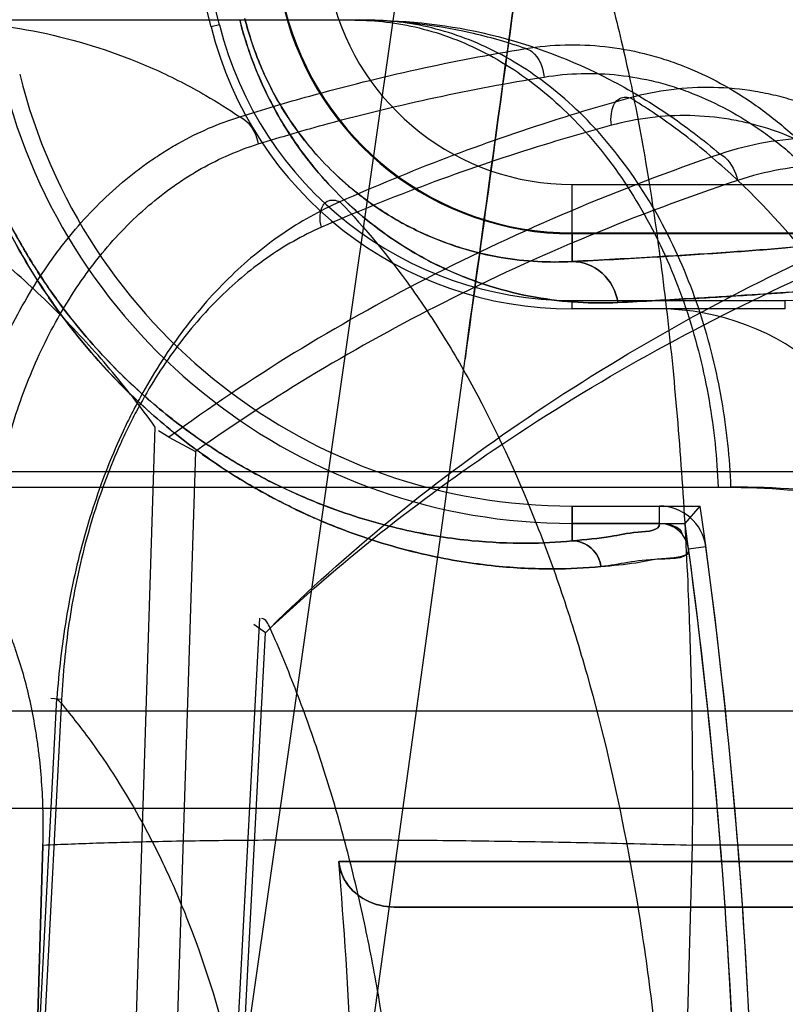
# Model space of a CAD drawing. Header units: millimetres. Extents: x 0 to 297, y 0 to 210.
# Tile 203 of 256: x 56.8437 to 56.8903, y 159.3941 to 159.454. Entities that reach past the tile are written whole.
import ezdxf

# ---------------------------------------------------------------- set-up
doc = ezdxf.new("R2010")
doc.units = ezdxf.units.MM
doc.header["$LTSCALE"] = 16.335
doc.layers.get('0').update_dxf_attribs({"linetype": 'CONTINUOUS'})
for name, color, linetype in [('AXES_REF', 7, 'CONTINUOUS'), ('INTFCLR_1', 7, 'CONTINUOUS'), ('INTFCLR_144815', 7, 'CONTINUOUS'), ('INTFCLR_72935', 7, 'CONTINUOUS')]:
    doc.layers.add(name, color=color, linetype=linetype)

msp = doc.modelspace()

# ---------------------------------------------------------------- linework, layer by layer
at = {"color": 7, "linetype": 'Continuous'}
for radius in [5.8174969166, 5.817, 5.7797484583]:
    msp.add_circle((57.454730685, 154.8339782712), radius, dxfattribs=at)
msp.add_arc((57.454730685, 154.8339782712), 5.76, 278.2771290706, 261.7228709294, dxfattribs=at)
at = {"layer": 'AXES_REF', "color": 9, "linetype": 'Continuous'}
msp.add_circle((57.454730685, 154.8339782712), 5.3067073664, dxfattribs=at)
at = {"layer": 'INTFCLR_1', "color": 9, "linetype": 'Continuous'}
for p, q in [((56.8773467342, 159.4392838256), (56.8773467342, 159.4439715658)), ((56.8773467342, 159.4439715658), (56.89569394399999, 159.4439715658)), ((56.89650047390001, 159.4409729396), (56.8773467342, 159.4409720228)), ((56.8773467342, 159.4222757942), (56.8773467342, 159.4243928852)), ((56.8826551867, 159.4233349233), (56.88265524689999, 159.4243928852)), ((56.8854879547, 159.4219140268), (56.8844393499, 159.4217736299)), ((56.86315158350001, 159.4027569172), (56.9041977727, 159.4027569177)), ((56.9995629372, 159.3999782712), (56.86652552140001, 159.3999782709))]:
    msp.add_line(p, q, dxfattribs=at)
at = {"layer": 'INTFCLR_1', "color": 6, "linetype": 'Continuous'}
for p, q in [((56.88265573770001, 159.4363928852), (56.8773467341, 159.4363928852)), ((56.8773467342, 159.4243928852), (56.8826552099, 159.4243928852)), ((56.8826552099, 159.4233349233), (56.8773467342, 159.4233349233))]:
    msp.add_line(p, q, dxfattribs=at)
at = {"layer": 'INTFCLR_1', "color": 9, "linetype": 'Continuous'}
for centre, radius, start, end in [((56.5425629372, 159.3759782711), 0.3626146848, 4.2349584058, 43.6101417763), ((56.8773467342, 159.459023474), 0.0150519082, 193.931376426, 269.9999999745), ((56.8773467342, 159.459023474), 0.0180514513, 193.9313763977, 269.9999999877)]:
    msp.add_arc(centre, radius, start, end, dxfattribs=at)
at = {"layer": 'INTFCLR_1', "color": 6, "linetype": 'Continuous'}
for centre, radius, start, end in [((56.5425629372, 159.3759782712), 0.3596172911, 10.8985890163, 42.7086480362), ((56.5425629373, 159.3759782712), 0.3222993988, 13.9313763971, 41.1654492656), ((56.8773467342, 159.459023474), 0.0226305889, 193.9313761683, 269.9999997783), ((56.8773467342, 159.459023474), 0.03568855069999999, 193.9313763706, 270.0000000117), ((56.8773467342, 159.459023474), 0.0346305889, 193.9313779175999, 269.9999996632), ((56.8826550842, 159.421534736), 0.0148581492, 7.6288236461, 89.997479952), ((56.8826550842, 159.421534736), 0.0028581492, 7.625926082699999, 89.99748966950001), ((56.8826550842, 159.421534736), 0.0018001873, 7.625933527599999, 89.99673971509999), ((56.5425629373, 159.3759782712), 0.3449299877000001, 356.0073324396, 7.6295171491), ((56.5425629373, 159.3759782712), 0.3459879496, 356.0148208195, 7.6295115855), ((56.5425629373, 159.3759782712), 0.3217051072, 0.5335911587, 4.7748100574)]:
    msp.add_arc(centre, radius, start, end, dxfattribs=at)
at = {"layer": 'INTFCLR_1', "color": 9, "linetype": 'Continuous'}
for points, knots in [([(56.88013714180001, 159.4367869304), (56.8793297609, 159.4367464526), (56.8776461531, 159.4367544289), (56.8750264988, 159.4370652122), (56.8727468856, 159.4376244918), (56.8708427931, 159.4382953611), (56.86932845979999, 159.4389529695), (56.86776734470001, 159.439775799), (56.8661654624, 159.44079279), (56.8645312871, 159.4420415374), (56.8628732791, 159.4435757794), (56.8615273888, 159.4451097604), (56.8604685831, 159.4465468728), (56.8596681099, 159.4477895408), (56.8589074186, 159.4491641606), (56.8582098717, 159.4506672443), (56.8575986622, 159.4522904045), (56.8572695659, 159.4534234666), (56.8571247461, 159.454007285)], [0, 0, 0, 0, 0.0779033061, 0.1618667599, 0.253680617, 0.3034199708, 0.3562896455, 0.4126322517, 0.4733102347, 0.5389302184, 0.6105590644, 0.6906636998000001, 0.7351564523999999, 0.7824908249, 0.8330084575, 0.8864378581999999, 0.9420335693, 1, 1, 1, 1]), ([(56.8773467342, 159.4392838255), (56.8766514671, 159.4392436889), (56.8752005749, 159.4392399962), (56.8729403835, 159.4394929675), (56.87097068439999, 159.4399637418), (56.8693243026, 159.4405340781), (56.8680134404, 159.4410953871), (56.8666621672, 159.4417998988), (56.8652741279, 159.4426729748), (56.86385782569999, 159.4437471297), (56.8624198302, 159.4450694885), (56.86097167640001, 159.4467115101), (56.8598339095, 159.4483584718), (56.8589806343, 159.4498953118), (56.85837579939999, 159.451195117), (56.8578461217, 159.4525991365), (56.857561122, 159.4535793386), (56.8574358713, 159.4540844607)], [0, 0, 0, 0, 0.07768818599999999, 0.1614676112, 0.253160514, 0.3029151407, 0.3557064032, 0.412084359, 0.4727394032, 0.5384152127, 0.6101056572, 0.6903102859, 0.7821708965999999, 0.8327536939, 0.8862709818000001, 0.9419457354, 1, 1, 1, 1]), ([(56.8773467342, 159.4222757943), (56.876435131, 159.4221835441), (56.8744014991, 159.4220772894), (56.871029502, 159.4222376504), (56.8670206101, 159.4228786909), (56.8633103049, 159.4239719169), (56.8605219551, 159.4251293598), (56.8587735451, 159.4259809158), (56.856873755, 159.4270085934), (56.85439054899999, 159.4285838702), (56.8519323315, 159.4305119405), (56.84991754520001, 159.4323768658), (56.848334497, 159.4340298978), (56.84674588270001, 159.4359199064), (56.8451700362, 159.4380842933), (56.8436436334, 159.4405541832), (56.842217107, 159.4433518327), (56.8409698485, 159.4464441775), (56.8403139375, 159.4486385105), (56.840033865, 159.4497677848)], [0, 0, 0, 0, 0.054551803, 0.1210381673, 0.2006278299, 0.2957140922, 0.3505402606, 0.3802099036, 0.4114671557, 0.4791025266, 0.5550208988, 0.5971000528, 0.6424803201, 0.6911977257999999, 0.7439878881, 0.8017400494, 0.8638847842, 0.9307288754, 1, 1, 1, 1]), ([(56.8791029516, 159.420709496), (56.878141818, 159.4206156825), (56.87599784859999, 159.4205142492), (56.87244539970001, 159.4206943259), (56.86822394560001, 159.4213813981), (56.8643189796, 159.4225413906), (56.8613855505, 159.4237656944), (56.8595460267, 159.424665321), (56.85754778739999, 159.4257507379), (56.8549352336, 159.4274131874), (56.8523502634, 159.429446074), (56.8502312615, 159.4314115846), (56.84856688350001, 159.4331530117), (56.84689639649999, 159.4351437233), (56.84523967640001, 159.4374226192), (56.84363472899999, 159.4400228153), (56.8421348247, 159.442967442), (56.84082309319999, 159.4462218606), (56.8401331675, 159.4485309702), (56.8398383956, 159.4497192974)], [0, 0, 0, 0, 0.0546088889, 0.1211683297, 0.2007950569, 0.2959181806, 0.3507413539, 0.380380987, 0.4116808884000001, 0.4792976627, 0.5552209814, 0.5972744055, 0.6426583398, 0.6913478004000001, 0.7441210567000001, 0.8018425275, 0.8639600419, 0.9307654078, 1, 1, 1, 1]), ([(56.8773467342, 159.4392838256), (56.87903340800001, 159.4393683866), (56.8821622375, 159.4395350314), (56.8864818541, 159.4398118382), (56.89006207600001, 159.4400775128), (56.8933180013, 159.4404222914), (56.8954136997, 159.4406331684), (56.89650047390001, 159.4409729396)], [0, 0, 0, 0, 0.2632756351, 0.4884106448, 0.6749428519, 0.8224893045, 1, 1, 1, 1]), ([(56.8773467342, 159.4392838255), (56.8779988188, 159.4392798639), (56.8793616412, 159.4387405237), (56.8800263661, 159.4374543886), (56.88013714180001, 159.4367869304)], [0, 0, 0, 0, 0.4907835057, 1, 1, 1, 1]), ([(56.899730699, 159.4385929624), (56.899144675, 159.4383325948), (56.8980223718, 159.4381815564), (56.8964222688, 159.4379468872), (56.8948795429, 159.4377819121), (56.8930836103, 159.4376115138), (56.8908727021, 159.4374323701), (56.8880339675, 159.4372318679), (56.8843878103, 159.4370084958), (56.8816661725, 159.4368635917), (56.8801371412, 159.4367869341)], [0, 0, 0, 0, 0.0976424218, 0.1690009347, 0.2472990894, 0.3335584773, 0.4437851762, 0.5850020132, 0.7668876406, 1, 1, 1, 1]), ([(56.8773467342, 159.4222757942), (56.87813013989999, 159.4223522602), (56.8795833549, 159.4224650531), (56.8810205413, 159.4228345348), (56.8827194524, 159.422873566), (56.8826552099, 159.4233349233)], [0, 0, 0, 0, 0.4333569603, 0.7435471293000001, 1, 1, 1, 1]), ([(56.8773467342, 159.4222757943), (56.8777634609, 159.4222744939), (56.8786280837, 159.4219470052), (56.8790479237, 159.4211269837), (56.8791029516, 159.420709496)], [0, 0, 0, 0, 0.4973921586, 1, 1, 1, 1]), ([(56.8844393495, 159.4217736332), (56.88452214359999, 159.4211555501), (56.88151443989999, 159.4212383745), (56.8802968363, 159.420826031), (56.87910295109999, 159.4207094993)], [0, 0, 0, 0, 0.3420450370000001, 1, 1, 1, 1])]:
    msp.add_open_spline(points, degree=3, knots=knots, dxfattribs=at)
at = {"layer": 'INTFCLR_1', "color": 6, "linetype": 'Continuous'}
msp.add_open_spline([(56.86652552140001, 159.3999782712), (56.8659411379, 159.3999782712), (56.86480973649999, 159.4002410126), (56.8635544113, 159.4013019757), (56.8631907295, 159.4022882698), (56.86315158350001, 159.4027569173)], degree=3, knots=[0, 0, 0, 0, 0.3693125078, 0.7027976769, 1, 1, 1, 1], dxfattribs=at)
at = {"layer": 'INTFCLR_144815', "color": 9, "linetype": 'Continuous'}
for p, q in [((56.8124543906, 159.0763019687), (56.92126124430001, 159.8370621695)), ((56.8648844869, 159.4539782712), (56.1564605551, 159.4539782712)), ((56.81628378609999, 159.0380882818), (56.8708303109, 159.4333639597)), ((56.84993622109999, 159.365287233), (56.8519811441, 159.4292036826)), ((56.8544316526, 159.4277153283), (56.8523954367, 159.3639782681)), ((56.0901686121, 159.4264903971), (56.9391960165, 159.4264903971)), ((56.1299911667, 159.4255483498), (56.8870145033, 159.4255483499)), ((56.8583182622, 159.4175617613), (56.8555777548, 159.365287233)), ((56.85592205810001, 159.363978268), (56.8586872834, 159.416679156)), ((56.8435570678, 159.3652872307), (56.8459971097, 159.4126799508)), ((56.8462777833, 159.4126171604), (56.8437712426, 159.3639782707)), ((56.8462777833, 159.4126171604), (56.84563560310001, 159.4126755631)), ((56.7555351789, 159.4119259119), (57.0666603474, 159.4119259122)), ((57.0606605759, 159.4059782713), (56.7195086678, 159.4059782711)), ((56.8846550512, 159.4037464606), (56.8841013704, 159.383684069)), ((56.9179590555, 159.40374646), (56.8846550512, 159.40374646))]:
    msp.add_line(p, q, dxfattribs=at)
at = {"layer": 'INTFCLR_144815', "color": 6, "linetype": 'Continuous'}
for p, q in [((56.8528183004, 159.4285790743), (56.8521716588, 159.428982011)), ((56.8528182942, 159.4285790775), (56.8544316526, 159.4277153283)), ((56.8586872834, 159.416679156), (56.8579867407, 159.4171838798)), ((56.8445592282, 159.3836840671), (56.8451491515, 159.4037468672)), ((56.8451491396, 159.4037464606), (56.8445592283, 159.3836840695))]:
    msp.add_line(p, q, dxfattribs=at)
at = {"layer": 'INTFCLR_144815', "color": 9, "linetype": 'Continuous'}
msp.add_arc((56.8690678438, 159.4239782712), 0.048, 89.9999999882, 176.9999999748, dxfattribs=at)
at = {"layer": 'INTFCLR_144815', "color": 7, "linetype": 'Continuous'}
for points, knots in [([(56.87083031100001, 159.4333639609), (56.87196893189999, 159.4416150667), (56.8742103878, 159.4578802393), (56.8775025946, 159.4818400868), (56.8806610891, 159.5048975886), (56.88371580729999, 159.5272697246), (56.8866963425, 159.5491749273), (56.8896163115, 159.5707182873), (56.892430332, 159.5915688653), (56.8951068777, 159.6114936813), (56.8976587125, 159.6305872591), (56.90010921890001, 159.6490274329), (56.9024601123, 159.6668334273), (56.9046654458, 159.6836609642), (56.9066885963, 159.6992262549), (56.9084830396, 159.7131575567), (56.9100704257, 159.7256011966), (56.9114480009, 159.7365110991), (56.9126626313, 159.7462362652), (56.9137297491, 159.7548785), (56.9146715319, 159.7625999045), (56.91549077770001, 159.7694041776), (56.9162196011, 159.7755371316), (56.9168675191, 159.7810661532), (56.9174480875, 159.7860971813), (56.91794624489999, 159.7904814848), (56.9183950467, 159.7944945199), (56.9188017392, 159.7981949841), (56.9191669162, 159.8015821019), (56.9194843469, 159.8045844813), (56.9197702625, 159.8073445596), (56.9200285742, 159.8098951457), (56.92025730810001, 159.8122097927), (56.9204597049, 159.8143100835), (56.9206404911, 159.816237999), (56.9208020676, 159.8180142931), (56.9209467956, 159.8196567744), (56.9210754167, 159.8211688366), (56.9211896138, 159.8225661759), (56.92128525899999, 159.8237864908), (56.921394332, 159.8252400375), (56.9215081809, 159.8268713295), (56.9216142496, 159.8285965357), (56.9216976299, 159.8301971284), (56.9217572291, 159.8316181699), (56.9217850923, 159.8329864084), (56.9218077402, 159.8342430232), (56.9216879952, 159.8354123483), (56.9218343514, 159.8371041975), (56.9212612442, 159.8370621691)], [0, 0, 0, 0, 0.06138757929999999, 0.1210085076, 0.1782451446, 0.2329101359, 0.2874228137, 0.3411758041, 0.3931381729, 0.4424864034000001, 0.4893422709, 0.5351105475, 0.5795866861, 0.6217126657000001, 0.6601913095, 0.6952690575, 0.7252356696, 0.7526450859, 0.7763143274, 0.7974677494, 0.8168227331, 0.8336433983, 0.8479779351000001, 0.8623411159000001, 0.8746715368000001, 0.8853030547, 0.8948616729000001, 0.9044322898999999, 0.9127399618, 0.9199696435, 0.9266833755, 0.9331907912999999, 0.9388638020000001, 0.9438255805, 0.9487417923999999, 0.9531350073, 0.9569710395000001, 0.9608938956, 0.9643192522, 0.9673038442, 0.9699153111, 0.9750619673, 0.9793567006, 0.9826508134, 0.9868840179, 0.9897998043, 0.9928459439, 0.9957648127, 1, 1, 1, 1]), ([(56.8982634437, 159.6351031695), (56.8982034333, 159.6346524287), (56.8980792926, 159.6337204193), (56.8979085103, 159.6324387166), (56.8977375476, 159.6311561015), (56.8975809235, 159.6299814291), (56.8974146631, 159.6287348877), (56.8972404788, 159.627429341), (56.8970420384, 159.6259425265), (56.8968257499, 159.62432265), (56.8965898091, 159.6225563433), (56.8963257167, 159.6205802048), (56.8960361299, 159.6184144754), (56.8957166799, 159.6160267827), (56.8953622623, 159.6133793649), (56.8949656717, 159.6104190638), (56.89452014, 159.607096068), (56.8940302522, 159.6034454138), (56.8934794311, 159.5993446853), (56.892865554, 159.5947794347), (56.89217583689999, 159.5896562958), (56.8914026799, 159.5839212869), (56.8905396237, 159.5775281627), (56.8895761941, 159.5704014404), (56.8884912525, 159.562388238), (56.88727517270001, 159.5534214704), (56.88592265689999, 159.5434664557), (56.8844224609, 159.5324443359), (56.88275383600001, 159.5202067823), (56.88088592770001, 159.5065345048), (56.8787914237, 159.4912355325), (56.8764249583, 159.4739876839), (56.8737428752, 159.4544859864), (56.8718407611, 159.4406838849), (56.87083031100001, 159.4333639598)], [0, 0, 0, 0, 0.0067002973, 0.0138545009, 0.0190528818, 0.0257668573, 0.0313165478, 0.0375834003, 0.0451746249, 0.0534191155, 0.0616642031, 0.0714324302, 0.08279650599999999, 0.09386036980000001, 0.1069287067, 0.1221543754, 0.1378702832, 0.1563313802, 0.176429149, 0.1988374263, 0.2242060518, 0.2525999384, 0.2841075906, 0.3192636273, 0.3585678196, 0.4032599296, 0.4525990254, 0.5066031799, 0.5671689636, 0.6345886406, 0.7099364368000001, 0.7947030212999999, 0.8911176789, 1, 1, 1, 1])]:
    msp.add_open_spline(points, degree=3, knots=knots, dxfattribs=at)
at = {"layer": 'INTFCLR_144815', "color": 6, "linetype": 'Continuous'}
for points, knots in [([(56.8690670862, 159.4719349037), (56.8683659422, 159.4719259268), (56.8669642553, 159.4718737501), (56.86477714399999, 159.4716880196), (56.8624061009, 159.4713650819), (56.8597458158, 159.4708462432), (56.856810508, 159.4700742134), (56.8536773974, 159.469008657), (56.8504796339, 159.467644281), (56.8473277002, 159.4660039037), (56.8442699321, 159.4641072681), (56.8413289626, 159.4619574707), (56.8384942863, 159.4595391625), (56.8358333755, 159.4568993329), (56.8333060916, 159.4539864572), (56.8309787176, 159.450865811), (56.82884899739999, 159.4475154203), (56.82697117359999, 159.4440262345), (56.8253350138, 159.4403966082), (56.8239459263, 159.4366382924), (56.8228266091, 159.4328476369), (56.8219867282, 159.4291695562), (56.8214072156, 159.4257732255), (56.8211410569, 159.4236213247), (56.8210363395, 159.4226112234)], [0, 0, 0, 0, 0.0278776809, 0.0557399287, 0.08723556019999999, 0.1229672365, 0.1634315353, 0.2078104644, 0.2544177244, 0.301516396, 0.3489413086, 0.3973369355, 0.4462084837, 0.4969436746, 0.5462080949, 0.5993974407, 0.6515652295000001, 0.7039026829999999, 0.756797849, 0.809722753, 0.8630778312, 0.9138226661, 0.9596261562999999, 1, 1, 1, 1]), ([(56.8519811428, 159.4292036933), (56.85110673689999, 159.4304122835), (56.84927544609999, 159.4327576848), (56.8462710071, 159.4360484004), (56.8429888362, 159.4391131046), (56.8393968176, 159.441950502), (56.8354619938, 159.444548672), (56.8326608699, 159.4460718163), (56.8312095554, 159.4467846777)], [0, 0, 0, 0, 0.1628298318, 0.3244460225, 0.485909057, 0.652460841, 0.8235038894, 1, 1, 1, 1]), ([(56.8673007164, 159.3686885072), (56.8673461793, 159.3702589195), (56.867385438, 159.3733932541), (56.867286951, 159.3780786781), (56.8670294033, 159.3827227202), (56.86661171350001, 159.387310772), (56.86603284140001, 159.3918300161), (56.8652906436, 159.3962716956), (56.8643831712, 159.4006218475), (56.8633065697, 159.4048744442), (56.86205624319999, 159.4090208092), (56.8606255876, 159.4130551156), (56.85954223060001, 159.4156768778), (56.8589688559, 159.4169635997)], [0, 0, 0, 0, 0.09544020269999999, 0.1903798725, 0.2846433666, 0.3779344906, 0.4701898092, 0.5613594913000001, 0.6514315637, 0.7400675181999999, 0.8277651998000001, 0.9144240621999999, 1, 1, 1, 1])]:
    msp.add_open_spline(points, degree=3, knots=knots, dxfattribs=at)
at = {"layer": 'INTFCLR_144815', "color": 9, "linetype": 'Continuous'}
for points, knots in [([(56.8308866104, 159.4264903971), (56.8310025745, 159.4293171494), (56.8316388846, 159.4350724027), (56.8338524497, 159.4435535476), (56.8374130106, 159.4516521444), (56.8422428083, 159.4588656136), (56.84811620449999, 159.4647469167), (56.8546870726, 159.4689816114), (56.8615350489, 159.4714450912), (56.86617991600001, 159.4719782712), (56.86840857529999, 159.4719782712)], [0, 0, 0, 0, 0.1308834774, 0.2668605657, 0.4040067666, 0.5382363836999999, 0.666176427, 0.7858622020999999, 0.8968959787, 1, 1, 1, 1]), ([(56.86840857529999, 159.4719782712), (56.8695003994, 159.4719782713), (56.872020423, 159.4710422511), (56.8739760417, 159.4687277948), (56.8752477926, 159.4667566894), (56.87622525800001, 159.4650055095), (56.8773908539, 159.4624514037), (56.87866567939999, 159.4589290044), (56.8796280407, 159.4556160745), (56.8803615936, 159.4526690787), (56.8811008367, 159.4493493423), (56.8819405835, 159.4448501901), (56.88263921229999, 159.4401068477), (56.8831355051, 159.4360367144), (56.8835981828, 159.4316517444), (56.8840675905, 159.4259292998), (56.8843858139, 159.4200537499), (56.8845556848, 159.4151783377), (56.88466688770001, 159.4101245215), (56.8846785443, 159.4063038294), (56.8846550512, 159.4037464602)], [0, 0, 0, 0, 0.0447683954, 0.1032005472, 0.1213211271, 0.1410891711, 0.1853432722, 0.2362765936, 0.2945595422, 0.3267150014, 0.3607913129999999, 0.4340002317, 0.5143214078, 0.5573399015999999, 0.6021191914, 0.6951105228, 0.7927308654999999, 0.8433596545, 0.8951349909, 1, 1, 1, 1]), ([(56.83755494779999, 159.4539782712), (56.8397607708, 159.4539782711), (56.8441725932, 159.4536096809), (56.8495251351, 159.4521028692), (56.8530746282, 159.4504940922), (56.8552756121, 159.449288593), (56.85644955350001, 159.4485493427), (56.8571215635, 159.448093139)], [0, 0, 0, 0, 0.3192772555, 0.6368899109, 0.7994070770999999, 0.8824353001, 1, 1, 1, 1]), ([(56.8641195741, 159.4539782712), (56.8647657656, 159.4539782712), (56.86608406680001, 159.4538995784), (56.8687869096, 159.4534103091), (56.8722300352, 159.4520941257), (56.8761018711, 159.4494388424), (56.8795585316, 159.4457596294), (56.8823976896, 159.4412537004), (56.88449040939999, 159.4361981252), (56.8857916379, 159.4309042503), (56.886165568, 159.4273140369), (56.8862338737, 159.4255483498)], [0, 0, 0, 0, 0.0489996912, 0.09985824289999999, 0.2078673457, 0.3255494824, 0.4528998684, 0.5879993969, 0.7272116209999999, 0.8660105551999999, 1, 1, 1, 1]), ([(56.8745126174, 159.4522512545), (56.8734067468, 159.4526329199), (56.8700125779, 159.4535981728), (56.8664724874, 159.4539782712), (56.8641195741, 159.4539782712)], [0, 0, 0, 0, 0.3320886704, 1, 1, 1, 1]), ([(56.88701450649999, 159.4255483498), (56.8869461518, 159.4273140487), (56.8865719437, 159.4309043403), (56.8852697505, 159.4361982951), (56.8831754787, 159.4412539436), (56.8803342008, 159.4457599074), (56.8768750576, 159.4494390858), (56.87300032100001, 159.4520942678), (56.8695553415, 159.4534103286), (56.867165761, 159.4538424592), (56.8658521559, 159.4539591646), (56.8652050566, 159.4539782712), (56.8648844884, 159.4539782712)], [0, 0, 0, 0, 0.1339492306, 0.2727111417, 0.4118952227, 0.5469808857, 0.6743350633, 0.7920383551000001, 0.9000813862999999, 0.9509592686, 0.9756993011, 1, 1, 1, 1]), ([(56.8648844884, 159.4539782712), (56.8674024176, 159.4539782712), (56.8725203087, 159.4533900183), (56.877973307, 159.4513178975), (56.8814152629, 159.4493935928), (56.88370303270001, 159.4479339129), (56.8853271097, 159.4466960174), (56.8863574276, 159.4458271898)], [0, 0, 0, 0, 0.3224796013, 0.6526157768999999, 0.7390842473, 0.8273898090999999, 1, 1, 1, 1]), ([(56.8571215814, 159.4480930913), (56.8585332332, 159.4485408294), (56.86425018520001, 159.4502391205), (56.87009006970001, 159.4515214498), (56.87451261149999, 159.4522511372)], [0, 0, 0, 0, 0.2483454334, 1, 1, 1, 1]), ([(56.87451261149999, 159.4522511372), (56.8746512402, 159.4522185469), (56.8752989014, 159.4518647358), (56.8755835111, 159.4510858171), (56.8756452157, 159.4505170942)], [0, 0, 0, 0, 0.1993201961, 1, 1, 1, 1]), ([(56.8745126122, 159.4522511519), (56.8760989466, 159.4525078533), (56.8785549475, 159.4525706), (56.8813469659, 159.4520694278), (56.882923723, 159.4516237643), (56.8852919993, 159.4507843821), (56.88754663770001, 159.4495482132), (56.8896011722, 159.4480061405), (56.8909650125, 159.4468577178), (56.89257512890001, 159.4452586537), (56.8940299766, 159.4434805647), (56.8951098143, 159.4419472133), (56.8966668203, 159.4394955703), (56.89794673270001, 159.4368354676), (56.8989466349, 159.434050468), (56.899551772, 159.4321132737), (56.9004094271, 159.4286263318), (56.9007832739, 159.4255517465), (56.900874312, 159.4234938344)], [0, 0, 0, 0, 0.1098685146, 0.1653265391, 0.1935295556, 0.2218009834, 0.3370645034, 0.3670847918, 0.397439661, 0.4588941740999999, 0.5219269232, 0.5542432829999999, 0.5870709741, 0.7204576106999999, 0.7546908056, 0.7893863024, 0.8591629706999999, 1, 1, 1, 1]), ([(56.8582541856, 159.4464422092), (56.85966612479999, 159.4468810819), (56.8653860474, 159.4485462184), (56.8712244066, 159.4498022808), (56.8756452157, 159.4505170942)], [0, 0, 0, 0, 0.2482161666, 1, 1, 1, 1]), ([(56.8756452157, 159.4505170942), (56.8771380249, 159.4507584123), (56.87944999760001, 159.4508162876), (56.8820786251, 159.4503441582), (56.8835643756, 159.4499241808), (56.8857981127, 159.4491336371), (56.887925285, 159.4479691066), (56.8898662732, 159.4465178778), (56.8911557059, 159.4454365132), (56.8926789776, 159.4439306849), (56.8940577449, 159.4422567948), (56.8950820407, 159.4408128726), (56.8965604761, 159.4385042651), (56.8977808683, 159.4359996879), (56.8987386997, 159.4333762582), (56.8993203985, 159.4315518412), (56.9001496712, 159.4282679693), (56.90052312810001, 159.4253709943), (56.9006239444, 159.423431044)], [0, 0, 0, 0, 0.1096189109, 0.1650089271, 0.1931906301, 0.2214485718, 0.3367240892, 0.3667609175, 0.3971372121, 0.4586431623, 0.5217283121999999, 0.5540726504, 0.5869294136, 0.7204219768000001, 0.7546742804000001, 0.7893855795, 0.8591827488, 1, 1, 1, 1]), ([(56.9083349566, 159.4205578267), (56.9082921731, 159.4227127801), (56.9079769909, 159.4259343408), (56.90715181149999, 159.4295946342), (56.9065541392, 159.4316260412), (56.9055555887, 159.4345384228), (56.90424851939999, 159.4373152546), (56.9026311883, 159.439858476), (56.9015051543, 159.4414417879), (56.8999793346, 159.4432646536), (56.8982815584, 159.444880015), (56.8968403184, 159.4460217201), (56.8946616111, 159.4475383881), (56.89225833, 159.4486979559), (56.8897507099, 159.4493979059), (56.8880748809, 159.4497390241), (56.8850983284, 159.4500188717), (56.8825211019, 159.4496933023), (56.880877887, 159.4492488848)], [0, 0, 0, 0, 0.1415064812, 0.2113104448, 0.2461202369, 0.280468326, 0.4134509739, 0.4460433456, 0.4782975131, 0.5409537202, 0.6017877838, 0.6317837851, 0.6615815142, 0.7760743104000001, 0.8042398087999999, 0.8324475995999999, 0.8882424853, 1, 1, 1, 1]), ([(56.8808778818, 159.4492488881), (56.8793601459, 159.4488286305), (56.8733628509, 159.4470480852), (56.8674967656, 159.4448229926), (56.8632236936, 159.4429124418)], [0, 0, 0, 0, 0.2517502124, 1, 1, 1, 1]), ([(56.8797452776, 159.4475748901), (56.879708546, 159.4478142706), (56.87969198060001, 159.4483656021), (56.8799816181, 159.449239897), (56.8806530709, 159.4493336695), (56.8808778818, 159.4492488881)], [0, 0, 0, 0, 0.3021343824, 0.7002561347, 1, 1, 1, 1]), ([(56.91356401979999, 159.3686885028), (56.913404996, 159.3711982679), (56.9131012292, 159.3749459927), (56.9125646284, 159.3798999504), (56.9119545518, 159.384714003), (56.9110511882, 159.3905605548), (56.9097344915, 159.3973605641), (56.9084423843, 159.4028439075), (56.9074335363, 159.4065739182), (56.906834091, 159.4086492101), (56.9059357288, 159.4116299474), (56.9045118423, 159.4159073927), (56.9024020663, 159.4213181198), (56.9004802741, 159.4255444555), (56.899050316, 159.4283404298), (56.89822272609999, 159.4298668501), (56.8970027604, 159.4320317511), (56.895119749, 159.4350767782), (56.89163691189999, 159.4398899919), (56.8882619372, 159.4435739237), (56.8851606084, 159.4462326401), (56.883267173, 159.447703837), (56.8818191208, 159.4486779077), (56.8808779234, 159.4492488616)], [0, 0, 0, 0, 0.0839822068, 0.1255314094, 0.166399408, 0.2460266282, 0.3230456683, 0.3976498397, 0.43409919, 0.4520761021, 0.4697861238, 0.5380636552, 0.6025619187, 0.6636457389, 0.6930137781, 0.7074212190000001, 0.7216279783, 0.7760004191, 0.8268564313, 0.9199491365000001, 0.9418203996, 0.9632373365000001, 1, 1, 1, 1]), ([(56.8391049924, 159.418917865), (56.83917799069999, 159.420567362), (56.8395013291, 159.423840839), (56.8403651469, 159.4278529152), (56.8413360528, 159.4309464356), (56.8424735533, 159.4338981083), (56.84387787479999, 159.4366890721), (56.8453481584, 159.438948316), (56.8462466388, 159.4401665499), (56.8476156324, 159.441875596), (56.8493857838, 159.4436811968), (56.8513585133, 159.4452042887), (56.852521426, 159.4459746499), (56.8542730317, 159.4470145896), (56.8558373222, 159.4476958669), (56.8571215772, 159.4480931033)], [0, 0, 0, 0, 0.136064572, 0.2704402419, 0.3373865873, 0.4030840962, 0.530994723, 0.593873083, 0.625029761, 0.6556978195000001, 0.774325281, 0.8321207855, 0.8608246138, 0.8892201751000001, 1, 1, 1, 1]), ([(56.8571215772, 159.4480931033), (56.8572534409, 159.4480394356), (56.8578304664, 159.4476543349), (56.858149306, 159.4469715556), (56.8582541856, 159.4464422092)], [0, 0, 0, 0, 0.2087479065, 1, 1, 1, 1]), ([(56.90579111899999, 159.4204950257), (56.9057299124, 159.4225323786), (56.9054038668, 159.4255758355), (56.9045970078, 159.4290315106), (56.9040180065, 159.4309489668), (56.903056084, 159.4336978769), (56.9018056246, 159.4363173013), (56.9002667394, 159.43871699), (56.8991967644, 159.4402103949), (56.8977491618, 159.4419291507), (56.8961418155, 159.443452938), (56.8947786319, 159.4445297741), (56.8927207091, 159.4459587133), (56.89045397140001, 159.4470529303), (56.8880894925, 159.447713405), (56.8865116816, 159.4480353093), (56.8837125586, 159.4482997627), (56.881289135, 159.4479937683), (56.8797452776, 159.4475748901)], [0, 0, 0, 0, 0.1417199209, 0.211646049, 0.2465180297, 0.2809284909, 0.4141483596, 0.4467938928, 0.4790964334, 0.5418307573, 0.6027188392, 0.6327299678, 0.6625316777, 0.7769212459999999, 0.8050295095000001, 0.8331654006, 0.8887756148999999, 1, 1, 1, 1]), ([(56.8797452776, 159.4475748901), (56.8782278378, 159.4471631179), (56.8722346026, 159.4454194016), (56.866367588, 159.443239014), (56.8620910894, 159.4413651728)], [0, 0, 0, 0, 0.2519199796, 1, 1, 1, 1]), ([(56.9168414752, 159.4156410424), (56.9167538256, 159.4179215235), (56.9163666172, 159.4213310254), (56.9154419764, 159.4252048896), (56.914779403, 159.4273656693), (56.9136719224, 159.4304854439), (56.9119999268, 159.4339459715), (56.9095647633, 159.437497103), (56.9075240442, 159.4398825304), (56.9052765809, 159.4419681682), (56.9032382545, 159.4434406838), (56.9015267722, 159.4444356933), (56.8997898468, 159.4452911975), (56.8975443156, 159.4461220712), (56.89521262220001, 159.4466138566), (56.8933300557, 159.4467907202), (56.8914494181, 159.446824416), (56.8890950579, 159.4465953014), (56.88725895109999, 159.4461283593), (56.8863574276, 159.4458271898)], [0, 0, 0, 0, 0.1377789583, 0.206061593, 0.2402336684, 0.2741707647, 0.4059257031, 0.4705534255, 0.5337519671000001, 0.5950390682, 0.6552457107, 0.6851158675, 0.7144741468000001, 0.7720589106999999, 0.8291580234, 0.8577649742, 0.886116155, 0.9426164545, 1, 1, 1, 1]), ([(56.8416176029, 159.4188550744), (56.841664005, 159.4204176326), (56.8419242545, 159.4235168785), (56.84268920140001, 159.4273186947), (56.8435678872, 159.4302474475), (56.8446053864, 159.4330376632), (56.8458982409, 159.4356756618), (56.847259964, 159.4378112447), (56.84809382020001, 159.4389618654), (56.8493650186, 159.4405754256), (56.8510144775, 159.4422797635), (56.85285718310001, 159.44371742), (56.8539445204, 159.4444442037), (56.85558368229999, 159.4454257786), (56.85704993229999, 159.4460680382), (56.8582541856, 159.4464422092)], [0, 0, 0, 0, 0.1369216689, 0.2717695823, 0.338828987, 0.4045662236, 0.532378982, 0.5951349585, 0.6262153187, 0.6568011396, 0.775053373, 0.8326460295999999, 0.861249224, 0.8895477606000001, 1, 1, 1, 1]), ([(56.8863574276, 159.4458271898), (56.8802257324, 159.4437287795), (56.8685623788, 159.4388157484), (56.8577537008, 159.4322092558), (56.8528183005, 159.4285790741)], [0, 0, 0, 0, 0.514044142, 1, 1, 1, 1]), ([(56.8863574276, 159.4458271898), (56.8864783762, 159.4457648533), (56.8869998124, 159.4453599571), (56.8873001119, 159.4447241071), (56.8874152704, 159.4442216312)], [0, 0, 0, 0, 0.2088302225, 1, 1, 1, 1]), ([(56.9164581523, 159.4155782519), (56.916342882, 159.4177485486), (56.9159335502, 159.4209893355), (56.9150152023, 159.4246682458), (56.9143658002, 159.4267187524), (56.9132870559, 159.4296771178), (56.91167630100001, 159.4329564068), (56.9093472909, 159.4363216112), (56.9074019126, 159.438579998), (56.90526654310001, 159.4405551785), (56.90333324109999, 159.4419499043), (56.90171190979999, 159.4428920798), (56.9000694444, 159.4437024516), (56.8979486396, 159.4444899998), (56.89574774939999, 159.444956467), (56.8939728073, 159.4451258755), (56.8922022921, 159.4451595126), (56.8899876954, 159.4449467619), (56.88826188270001, 159.4445056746), (56.8874152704, 159.4442216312)], [0, 0, 0, 0, 0.1383967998, 0.2069534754, 0.2412534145, 0.2753102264, 0.4074740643, 0.4722508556, 0.535550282, 0.5968850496, 0.6570763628, 0.6869117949, 0.7162142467, 0.7736285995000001, 0.8304669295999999, 0.8589069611, 0.8870712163, 0.9431353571, 1, 1, 1, 1]), ([(56.8874152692, 159.4442216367), (56.8812896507, 159.4421662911), (56.8698492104, 159.4374494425), (56.8592139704, 159.431112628), (56.85443140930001, 159.4277155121)], [0, 0, 0, 0, 0.5241312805, 1, 1, 1, 1]), ([(56.8632236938, 159.4429124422), (56.8619811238, 159.4423745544), (56.860181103, 159.4413593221), (56.8579786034, 159.4396852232), (56.8563912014, 159.4382435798), (56.85489896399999, 159.4366433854), (56.8530317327, 159.4343039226), (56.8516080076, 159.4320558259), (56.85053771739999, 159.4300180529), (56.8498533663, 159.4286081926), (56.8487593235, 159.426062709), (56.8477565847, 159.423028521), (56.84699579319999, 159.4199068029), (56.8463893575, 159.4167205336), (56.84610918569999, 159.41429915), (56.845997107, 159.4126799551)], [0, 0, 0, 0, 0.111371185, 0.1685828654, 0.2273923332, 0.2875095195, 0.3483614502, 0.4734187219, 0.5055197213, 0.537687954, 0.6022990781, 0.7333000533, 0.7998957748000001, 0.8664964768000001, 1, 1, 1, 1]), ([(56.8620910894, 159.4413651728), (56.8620295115, 159.4416066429), (56.8619460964, 159.442147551), (56.8622704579, 159.4431094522), (56.8629911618, 159.4430349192), (56.8632236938, 159.4429124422)], [0, 0, 0, 0, 0.3021596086, 0.6813293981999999, 1, 1, 1, 1]), ([(56.8632236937, 159.442912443), (56.8647697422, 159.4413056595), (56.8669776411, 159.4386132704), (56.8692838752, 159.4351492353), (56.8706201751, 159.4329076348), (56.872678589, 159.4291807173), (56.87479447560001, 159.4244992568), (56.87658356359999, 159.4195550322), (56.8775628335, 159.41650211), (56.87901474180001, 159.4115749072), (56.8804097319, 159.4055547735), (56.8814696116, 159.3993566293), (56.8820001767, 159.395627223), (56.882720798, 159.3897949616), (56.8834209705, 159.3808090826), (56.8835232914, 159.3727676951), (56.8834482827, 159.3686885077)], [0, 0, 0, 0, 0.0850352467, 0.1321993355, 0.1586374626, 0.184533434, 0.2945491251, 0.3540148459, 0.3850058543, 0.4168022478, 0.5498956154, 0.6203095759, 0.6565717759, 0.6935412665, 0.8444107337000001, 1, 1, 1, 1]), ([(56.8620910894, 159.4413651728), (56.8609285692, 159.4408558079), (56.8592456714, 159.439894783), (56.8571931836, 159.4383080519), (56.8557161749, 159.4369417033), (56.8543297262, 159.4354255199), (56.8525991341, 159.4332055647), (56.8512879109, 159.4310717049), (56.8503066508, 159.4291384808), (56.8496794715, 159.4277991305), (56.8486810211, 159.4253771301), (56.8477799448, 159.4224890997), (56.84710795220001, 159.4195172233), (56.8465823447, 159.4164748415), (56.8463582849, 159.4141631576), (56.8462777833, 159.412617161)], [0, 0, 0, 0, 0.1105823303, 0.1674153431, 0.2258611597, 0.2856450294, 0.3462207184, 0.4709151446, 0.5029696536, 0.5351116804, 0.5997423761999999, 0.7310957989, 0.7980420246, 0.8651201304, 1, 1, 1, 1]), ([(56.8589688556, 159.4169635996), (56.8636198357, 159.4215642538), (56.8741620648, 159.430144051), (56.8859845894, 159.4368133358), (56.89229385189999, 159.4397692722)], [0, 0, 0, 0, 0.4842558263, 1, 1, 1, 1]), ([(56.8586871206, 159.4166792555), (56.8631368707, 159.4208992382), (56.8734430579, 159.429042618), (56.8849343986, 159.4353928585), (56.8912360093, 159.438284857)], [0, 0, 0, 0, 0.4693497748, 1, 1, 1, 1]), ([(56.8451491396, 159.4037464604), (56.8451847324, 159.4049609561), (56.8451545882, 159.4067720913), (56.8449663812, 159.408865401), (56.8448167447, 159.4100331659), (56.8445584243, 159.4117074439), (56.8441439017, 159.4135935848), (56.84357979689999, 159.4154003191), (56.8432273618, 159.4163719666), (56.8426904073, 159.4177203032), (56.8419689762, 159.4191956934), (56.8410034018, 159.4207270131), (56.8400184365, 159.4220585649), (56.8386820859, 159.4234885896), (56.837176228, 159.4246270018), (56.83592537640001, 159.4253262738), (56.8346727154, 159.4258820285), (56.83336521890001, 159.4262568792), (56.8320324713, 159.4264494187), (56.8306794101, 159.4265233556), (56.8289561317, 159.4263926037), (56.8268858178, 159.425900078), (56.8251845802, 159.4252216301), (56.823835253, 159.4245247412), (56.8225322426, 159.4237421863), (56.82161228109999, 159.4230748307), (56.82103613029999, 159.4226110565)], [0, 0, 0, 0, 0.0896712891, 0.1334193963, 0.1550676, 0.1765478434, 0.2584474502, 0.297240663, 0.3161706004, 0.3347138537, 0.4043533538, 0.4369301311, 0.4682163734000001, 0.5264958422, 0.5807121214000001, 0.6067552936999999, 0.6321202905, 0.6817363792, 0.7064811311, 0.7313985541, 0.7816234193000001, 0.8333940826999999, 0.8878877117, 0.9163287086, 0.9454142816, 1, 1, 1, 1]), ([(56.8862338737, 159.4255483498), (56.88873881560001, 159.4255483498), (56.8924724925, 159.4253024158), (56.8973427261, 159.4244426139), (56.8997076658, 159.4238397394), (56.9008743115, 159.4234938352)], [0, 0, 0, 0, 0.5068140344, 0.7538009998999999, 1, 1, 1, 1]), ([(56.9168414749, 159.4156410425), (56.9158052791, 159.416453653), (56.9135744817, 159.4180555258), (56.9101140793, 159.4200939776), (56.9070729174, 159.4215358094), (56.90465438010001, 159.4224985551), (56.9008942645, 159.4238090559), (56.8950283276, 159.4251725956), (56.8896936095, 159.4255483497), (56.88701450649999, 159.4255483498)], [0, 0, 0, 0, 0.1234078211, 0.2570125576, 0.3758298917, 0.4384281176, 0.5008929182, 0.748925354, 1, 1, 1, 1]), ([(56.84599709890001, 159.4126799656), (56.8463331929, 159.4122894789), (56.8469798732, 159.4115075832), (56.8488571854, 159.4090589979), (56.8508158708, 159.4059459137), (56.8524865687, 159.4026107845), (56.8533923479, 159.4005687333), (56.854720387, 159.3973075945), (56.8560063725, 159.3932942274), (56.8569826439, 159.3891394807), (56.8574680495, 159.3866496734), (56.8581231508, 159.3827701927), (56.8587556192, 159.3767789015), (56.85883368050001, 159.3714073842), (56.8587557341, 159.3686885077)], [0, 0, 0, 0, 0.0330260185, 0.0650214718, 0.1977633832, 0.2678561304, 0.3040333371, 0.3409350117, 0.4935538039, 0.5734544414, 0.6144424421, 0.6561400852, 0.8256420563, 1, 1, 1, 1]), ([(56.8451491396, 159.4037464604), (56.8463068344, 159.4038025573), (56.848820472, 159.4038991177), (56.85286886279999, 159.4039983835), (56.857442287, 159.4040592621), (56.86245571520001, 159.4040789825), (56.8678020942, 159.4040565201), (56.8733597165, 159.4039927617), (56.87900120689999, 159.403890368), (56.8827753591, 159.4037981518), (56.8846550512, 159.4037464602)], [0, 0, 0, 0, 0.08799942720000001, 0.1909748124, 0.3074539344, 0.4352544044, 0.5716103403, 0.7133695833, 0.8572331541, 1, 1, 1, 1])]:
    msp.add_open_spline(points, degree=3, knots=knots, dxfattribs=at)
at = {"layer": 'INTFCLR_144815', "color": 6, "linetype": 'Continuous'}
msp.add_open_spline([(56.8589688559, 159.4169635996), (56.8588642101, 159.4171984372), (56.8587118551, 159.4175339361), (56.8584547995, 159.4175386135)], degree=3, dxfattribs=at)
at = {"layer": 'INTFCLR_72935', "color": 9, "linetype": 'Continuous'}
for p, q in [((56.85589132, 159.4537013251), (56.855381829, 159.4535749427)), ((56.8773467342, 159.441023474), (56.8773467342, 159.4392838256)), ((56.8773467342, 159.4363928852), (56.8773467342, 159.4369178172)), ((56.890319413, 159.4363928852), (56.890319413, 159.4369178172)), ((56.8773467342, 159.4243928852), (56.8773467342, 159.4222757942)), ((56.9041977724, 159.4027569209), (56.8631515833, 159.4027569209)), ((56.86652552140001, 159.3999782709), (56.9995918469, 159.3999782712))]:
    msp.add_line(p, q, dxfattribs=at)
at = {"layer": 'INTFCLR_72935', "color": 6, "linetype": 'Continuous'}
for p, q in [((56.8773467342, 159.441023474), (56.8966514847, 159.4410239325)), ((56.8773467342, 159.4369178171), (56.890319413, 159.4369178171)), ((56.890319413, 159.4363928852), (56.8773467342, 159.4363928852)), ((56.877346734, 159.4243928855), (56.8851467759, 159.4243928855)), ((56.8842265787, 159.4233349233), (56.8851467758, 159.4243928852)), ((56.8773467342, 159.4233349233), (56.8842265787, 159.4233349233))]:
    msp.add_line(p, q, dxfattribs=at)
at = {"layer": 'INTFCLR_72935', "color": 9, "linetype": 'Continuous'}
msp.add_arc((56.5425629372, 159.3759782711), 0.3626146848, 4.234958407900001, 43.61014177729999, dxfattribs=at)
at = {"layer": 'INTFCLR_72935', "color": 6, "linetype": 'Continuous'}
for centre, radius, start, end in [((56.5425629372, 159.3759782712), 0.3596172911, 10.4206371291, 43.1528997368), ((56.5425629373, 159.3759782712), 0.3228243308, 13.9313763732, 41.16544926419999), ((56.5425629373, 159.3759782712), 0.3222993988, 13.9313765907, 41.1654491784), ((56.8773467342, 159.459023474), 0.018, 193.931376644, 269.999999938), ((56.8773467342, 159.459023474), 0.0226305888, 193.931373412, 269.9999994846), ((56.8773467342, 159.459023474), 0.0221056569, 193.9313765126, 269.9999999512), ((56.8773467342, 159.459023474), 0.03568855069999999, 193.9313763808, 270.000000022), ((56.8773467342, 159.459023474), 0.0346305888, 193.9313779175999, 269.9999996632), ((56.890319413, 159.4303928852), 0.006524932, 8.8931490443, 90.000000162), ((56.5425629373, 159.3759782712), 0.3459879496, 356.0148208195, 8.0438827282), ((56.5425629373, 159.3759782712), 0.3449299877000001, 356.013443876, 7.891264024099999), ((56.5425629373, 159.3759782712), 0.3217051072, 0.5336423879, 4.7748100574)]:
    msp.add_arc(centre, radius, start, end, dxfattribs=at)
at = {"layer": 'INTFCLR_72935', "color": 9, "linetype": 'Continuous'}
for points, knots in [([(56.8571247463, 159.4540072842), (56.8572682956, 159.4534285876), (56.85759640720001, 159.4522966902), (56.8582067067, 159.4506745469), (56.8589043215, 159.449170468), (56.8596636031, 159.4477972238), (56.8604606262, 159.4465585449), (56.8615210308, 159.44511733), (56.862874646, 159.4435731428), (56.86454495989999, 159.4420295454), (56.8666489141, 159.4404254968), (56.8687681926, 159.4391954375), (56.8708544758, 159.4382904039), (56.8727554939, 159.4376223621), (56.8750310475, 159.4370644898), (56.8776477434, 159.4367544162), (56.8793300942, 159.4367464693), (56.88013714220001, 159.4367869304)], [0, 0, 0, 0, 0.0574632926, 0.1134413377, 0.1668813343, 0.2171113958, 0.2645566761, 0.3087359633, 0.3894700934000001, 0.4620266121, 0.5275637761, 0.6441777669, 0.6969842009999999, 0.7465882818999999, 0.8382378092, 0.9221215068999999, 1, 1, 1, 1]), ([(56.8574358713, 159.4540844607), (56.85756007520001, 159.4535837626), (56.8578442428, 159.4526045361), (56.858373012, 159.4512014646), (56.8589779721, 159.4499007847), (56.8598285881, 159.4483673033), (56.8609658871, 159.446718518), (56.86242136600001, 159.4450669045), (56.86386965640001, 159.4437367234), (56.8656937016, 159.4423569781), (56.86862296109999, 159.4406716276), (56.872036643, 159.4395932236), (56.8752017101, 159.4392401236), (56.8766517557, 159.439243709), (56.8773467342, 159.4392838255)], [0, 0, 0, 0, 0.057581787, 0.1136703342, 0.1672085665, 0.2175479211, 0.3092789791, 0.3901305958, 0.462785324, 0.528400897, 0.6450869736, 0.8385561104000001, 0.9222973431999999, 1, 1, 1, 1]), ([(56.840033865, 159.4497677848), (56.8403163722, 159.4486288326), (56.8409730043, 159.4464351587), (56.84222406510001, 159.4433369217), (56.8436489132, 159.4405443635), (56.8451826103, 159.4380653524), (56.84675957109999, 159.4359022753), (56.848793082, 159.4334865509), (56.850878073, 159.4314306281), (56.8529794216, 159.4296905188), (56.8549212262, 159.4282481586), (56.8572750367, 159.4267526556), (56.8600244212, 159.425336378), (56.8633059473, 159.4239728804), (56.8670254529, 159.4228772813), (56.8710373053, 159.4222368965), (56.87440636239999, 159.4220774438), (56.8764367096, 159.4221837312), (56.8773467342, 159.4222757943)], [0, 0, 0, 0, 0.0698671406, 0.1360883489, 0.1986819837, 0.256292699, 0.3094735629, 0.3579124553, 0.4441892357, 0.4833221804, 0.5202930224, 0.5881501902, 0.6490914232, 0.7042036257, 0.7995434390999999, 0.8791525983, 0.9455413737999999, 1, 1, 1, 1]), ([(56.8398383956, 159.4497192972), (56.8401356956, 159.4485207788), (56.840826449, 159.4462123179), (56.842142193, 159.4429515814), (56.8436404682, 159.440012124), (56.8452530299, 159.4374024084), (56.8469111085, 159.4351247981), (56.8490492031, 159.4325804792), (56.8512415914, 159.4304143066), (56.8534513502, 159.4285800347), (56.85549328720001, 159.4270590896), (56.8579692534, 159.4254809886), (56.8608612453, 159.4239849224), (56.8643143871, 159.4225424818), (56.8682289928, 159.4213798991), (56.8724536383, 159.4206935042), (56.8760030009, 159.4205143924), (56.87814351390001, 159.4206158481), (56.87910295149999, 159.420709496)], [0, 0, 0, 0, 0.06983020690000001, 0.1360165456, 0.1985856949, 0.2561722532, 0.3093207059, 0.3577512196, 0.4440024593, 0.4831205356, 0.5200948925, 0.5879287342, 0.6488908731, 0.7039975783, 0.7993757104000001, 0.8790225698, 0.9454860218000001, 1, 1, 1, 1]), ([(56.8966514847, 159.4410239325), (56.89562235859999, 159.4406461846), (56.893553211, 159.4404592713), (56.890328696, 159.4400966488), (56.8866975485, 159.439827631), (56.8822853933, 159.4395412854), (56.8790792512, 159.4393706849), (56.8773467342, 159.4392838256)], [0, 0, 0, 0, 0.1695112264, 0.3160700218, 0.5036278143, 0.7317707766, 1, 1, 1, 1]), ([(56.88013714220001, 159.4367869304), (56.8800263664, 159.4374543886), (56.8793616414, 159.4387405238), (56.8779988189, 159.4392798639), (56.8773467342, 159.4392838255)], [0, 0, 0, 0, 0.5092164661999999, 1, 1, 1, 1]), ([(56.8801371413, 159.4367869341), (56.8817018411, 159.43686538), (56.884469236, 159.4370129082), (56.8881623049, 159.4372401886), (56.89100852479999, 159.4374426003), (56.89321343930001, 159.4376228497), (56.8949964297, 159.4377938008), (56.89651398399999, 159.4379583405), (56.8980746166, 159.4381896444), (56.8991613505, 159.4383400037), (56.899730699, 159.4385929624)], [0, 0, 0, 0, 0.2385485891, 0.4219732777, 0.5633764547, 0.6730316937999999, 0.7587779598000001, 0.8362029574, 0.9051367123, 1, 1, 1, 1]), ([(56.8826552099, 159.4233349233), (56.8827194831, 159.4228733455), (56.8810200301, 159.422834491), (56.87958283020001, 159.4224649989), (56.8781298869, 159.4223522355), (56.8773467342, 159.4222757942)], [0, 0, 0, 0, 0.2565760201, 0.5667820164, 1, 1, 1, 1]), ([(56.87910295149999, 159.420709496), (56.8790479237, 159.4211269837), (56.8786280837, 159.4219470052), (56.8777634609, 159.4222744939), (56.8773467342, 159.4222757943)], [0, 0, 0, 0, 0.5026078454, 1, 1, 1, 1]), ([(56.87910295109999, 159.4207094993), (56.8798081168, 159.4207783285), (56.8812366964, 159.4208899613), (56.8826617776, 159.4212634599), (56.8845044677, 159.421287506), (56.8844393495, 159.4217736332)], [0, 0, 0, 0, 0.3881437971, 0.7313082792, 1, 1, 1, 1])]:
    msp.add_open_spline(points, degree=3, knots=knots, dxfattribs=at)
at = {"layer": 'INTFCLR_72935', "color": 6, "linetype": 'Continuous'}
msp.add_open_spline([(56.8826552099, 159.4233349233), (56.883169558, 159.4233349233), (56.8839810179, 159.423183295), (56.8840493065, 159.4226735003)], degree=3, dxfattribs=at)
msp.add_open_spline([(56.86315158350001, 159.4027569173), (56.8631909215, 159.4022859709), (56.8635554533, 159.4013032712), (56.8648080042, 159.4002419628), (56.8659377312, 159.3999782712), (56.86652552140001, 159.3999782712)], degree=3, knots=[0, 0, 0, 0, 0.2986635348, 0.6285304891, 1, 1, 1, 1], dxfattribs=at)

doc.saveas('drawing.dxf')
